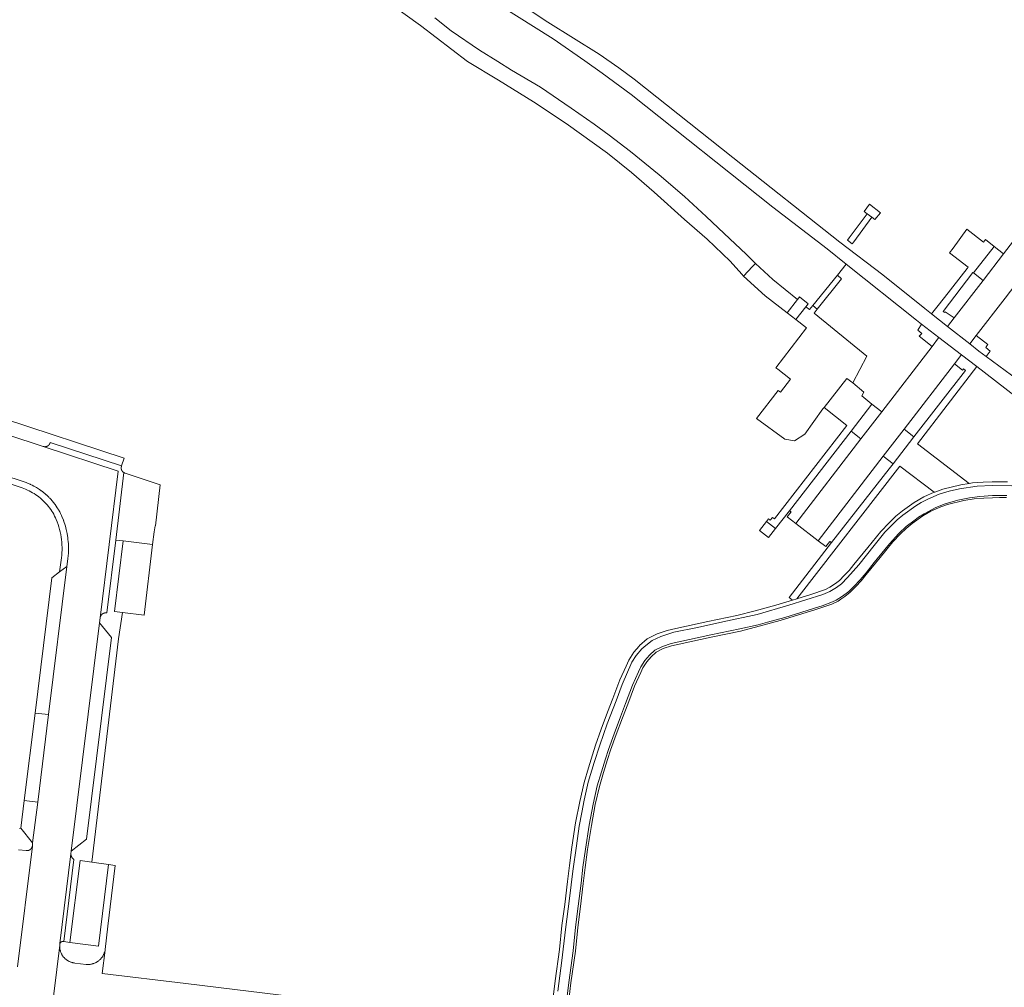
# Model space of a CAD drawing. Header units: metres. Extents: x 151213 to 156373, y 469495 to 475754.
# Tile 211 of 230: x 154971 to 155144, y 473709 to 473879. Entities that reach past the tile are written whole.
import ezdxf

# ---------------------------------------------------------------- set-up
doc = ezdxf.new("R2010")
doc.units = ezdxf.units.M
for name, color, linetype, lineweight in [('B-WE-OG-TERREIN_BEGROEID-GV', 252, 'Continuous', 18), ('B-WE-VH-GESLOTENVERHARDING_ASFALT-GV', 252, 'Continuous', 18), ('B-WE-VH-GESLOTENVERHARDING_BETON-GV', 252, 'Continuous', 18), ('B-WE-VH-HALFVERHARDING_GRASBETONSTEEN-GV', 252, 'Continuous', 18), ('B-WE-VH-OPENVERHARDING_BETONELEMENT-GV', 252, 'Continuous', 18), ('B-WE-VH-OPENVERHARDING_BETONSTRAATSTEEN-GV', 252, 'Continuous', 18)]:
    doc.layers.add(name, color=color, linetype=linetype, lineweight=lineweight)

msp = doc.modelspace()

# ---------------------------------------------------------------- linework, layer by layer
at = {"layer": 'B-WE-OG-TERREIN_BEGROEID-GV', "flags": 128}
msp.add_lwpolyline([(155043.746, 473879.728), (155046.636, 473877.447), (155051.631, 473874.013), (155054.799, 473872.02), (155057.224, 473870.547), (155062.318, 473867.524), (155067.734, 473863.858), (155071.754, 473861.045), (155074.423, 473859.085), (155078.122, 473856.249), (155083.161, 473852.13), (155087.635, 473848.32), (155091.456, 473844.776), (155094.601, 473841.819), (155098.466, 473838.164), (155100.103, 473836.527), (155103.191, 473833.699), (155107.489, 473830.196), (155107.528, 473830.248), (155107.844, 473830.695), (155109.361, 473829.428), (155108.978, 473828.936), (155109.609, 473828.473), (155110.195, 473829.151), (155114.519, 473834.503), (155116.059, 473836.431), (155112.686, 473839.124), (155103.191, 473846.464), (155078.263, 473866.219), (155076.27, 473867.722), (155073.168, 473869.999), (155070.12, 473872.186), (155064.571, 473876.05), (155035.758, 473894.141)], dxfattribs=at)
for points in [[(155117.201, 473815.545), (155119.168, 473813.95), (155118.793, 473813.257), (155120.587, 473811.799), (155122.309, 473810.488), (155131.179, 473821.977), (155128.913, 473823.744), (155129.329, 473824.252), (155128.628, 473824.836), (155129.294, 473825.889), (155128.387, 473826.587), (155116.059, 473836.431), (155114.519, 473834.503), (155115.256, 473833.825), (155110.96, 473828.493), (155110.434, 473827.827), (155119.667, 473820.271)], [(155133.109, 473828.091), (155133.266, 473827.969), (155133.38, 473827.926), (155133.473, 473828.039), (155135.031, 473826.963), (155140.115, 473833.557), (155138.433, 473834.881), (155138.298, 473834.971)], [(155126.228, 473807.403), (155127.966, 473806.047), (155137.037, 473817.728), (155136.682, 473818.003), (155136.511, 473817.794), (155135.066, 473818.894)], [(155107.212, 473790.854), (155118.655, 473805.736), (155116.949, 473807.079), (155106.086, 473793.086), (155106.368, 473792.862), (155105.7, 473792.023)], [(155113.476, 473787.492), (155123.586, 473800.472), (155124.293, 473801.337), (155122.57, 473802.671), (155111.154, 473787.805), (155112.493, 473786.766), (155113.203, 473787.684)]]:
    msp.add_lwpolyline(points, close=True, dxfattribs=at)
at = {"layer": 'B-WE-VH-GESLOTENVERHARDING_ASFALT-GV', "flags": 128}
msp.add_lwpolyline([(155035.823, 473882.247), (155041.206, 473878.382), (155049.473, 473872.02), (155054.922, 473868.775), (155061.079, 473864.965), (155066.816, 473861.156), (155074.125, 473855.928), (155078.323, 473852.539), (155082.299, 473849.073), (155087.659, 473844.3), (155091.646, 473840.811), (155095.666, 473836.946), (155097.693, 473834.643), (155098.032, 473834.333), (155099.61, 473836.03), (155100.103, 473836.527), (155098.466, 473838.164), (155094.601, 473841.819), (155091.456, 473844.776), (155087.635, 473848.32), (155083.161, 473852.13), (155078.122, 473856.249), (155074.423, 473859.085), (155071.754, 473861.045), (155067.734, 473863.858), (155062.318, 473867.524), (155057.224, 473870.547), (155054.799, 473872.02), (155051.631, 473874.013), (155046.636, 473877.447), (155043.746, 473879.728)], dxfattribs=at)
msp.add_lwpolyline([(155100.103, 473836.527), (155099.61, 473836.03), (155098.032, 473834.333), (155101.82, 473830.88), (155105.655, 473827.886), (155107.489, 473830.196), (155103.191, 473833.699)], close=True, dxfattribs=at)
at = {"layer": 'B-WE-VH-GESLOTENVERHARDING_BETON-GV', "flags": 128}
for points in [[(155035.758, 473894.141), (155064.571, 473876.05), (155070.12, 473872.186), (155073.168, 473869.999), (155076.27, 473867.722), (155078.263, 473866.219), (155103.191, 473846.464), (155112.686, 473839.124), (155116.059, 473836.431), (155128.387, 473826.587), (155129.294, 473825.889), (155132.357, 473823.531), (155136.306, 473820.49), (155139.008, 473818.41), (155145.759, 473813.213)], [(155151.774, 473811.99), (155140.662, 473820.178), (155139.383, 473821.121), (155137.778, 473822.39), (155133.865, 473825.483), (155131.058, 473827.701), (155129.87, 473828.64), (155122.522, 473834.566), (155114.946, 473840.308), (155096.119, 473855.158), (155078.771, 473868.952), (155076.101, 473870.931), (155072.623, 473873.332), (155063.594, 473878.961), (155060.328, 473881.113)], [(155145.195, 473797.447), (155141.701, 473797.541), (155139.104, 473797.424), (155135.981, 473796.937), (155134.142, 473796.527), (155132.415, 473796.007), (155130.416, 473795.093), (155129.247, 473794.501), (155128.295, 473793.925), (155125.997, 473792.291), (155125.017, 473791.466), (155122.857, 473789.284), (155120.991, 473786.992), (155118.3, 473783.581), (155116.284, 473781.322), (155115.221, 473780.258), (155114.379, 473779.572), (155113.172, 473778.863), (155111.954, 473778.376), (155105.952, 473776.482), (155100.436, 473774.865), (155094.356, 473773.569), (155089.904, 473772.562), (155085.784, 473771.731), (155083.503, 473770.989), (155081.964, 473770.258), (155080.845, 473769.372), (155080.114, 473768.818), (155079.14, 473767.633), (155078.386, 473766.459), (155076.703, 473762.528), (155075.596, 473759.637), (155074.067, 473755.617), (155072.749, 473751.863), (155071.742, 473748.817), (155070.723, 473745.384), (155070.003, 473742.183), (155069.615, 473740.057), (155069.139, 473737.632), (155068.63, 473734.165), (155068.032, 473729.735), (155067.422, 473724.918), (155066.703, 473719.491), (155066.06, 473714.02), (155065.385, 473708.616)], [(155066.186, 473700.997), (155067.288, 473710.167), (155068.056, 473715.695), (155068.481, 473719.887), (155068.96, 473723.582), (155069.456, 473727.602), (155069.791, 473730.42), (155070.215, 473733.591), (155070.866, 473737.801), (155071.561, 473741.495), (155072.311, 473744.72), (155073.034, 473747.196), (155073.729, 473749.445), (155074.271, 473751.107), (155075.265, 473753.89), (155076.358, 473756.835), (155077.28, 473759.201), (155078.499, 473762.408), (155079.574, 473764.784), (155079.972, 473765.67), (155080.676, 473766.763), (155081.48, 473767.702), (155082.42, 473768.578), (155083.748, 473769.22), (155085.265, 473769.735), (155086.638, 473770.042), (155092.239, 473771.27), (155097.361, 473772.327), (155100.558, 473773.042), (155102.208, 473773.496), (155105.254, 473774.31), (155108.095, 473775.213), (155110.509, 473775.95), (155111.81, 473776.376), (155113.638, 473777.051), (155114.291, 473777.384), (155115.404, 473778.059), (155116.506, 473778.901), (155117.403, 473779.77), (155118.494, 473780.928), (155119.546, 473782.179), (155120.969, 473783.962), (155122.857, 473786.249), (155123.699, 473787.29), (155125.316, 473789.095), (155126.617, 473790.291), (155128.162, 473791.479), (155128.749, 473791.936), (155129.751, 473792.548), (155131.811, 473793.644), (155133.461, 473794.314), (155135.671, 473794.951), (155137.753, 473795.366), (155139.547, 473795.571), (155141.762, 473795.743), (155143.018, 473795.779), (155144.273, 473795.779)]]:
    msp.add_lwpolyline(points, dxfattribs=at)
for points in [[(155119.759, 473845.266), (155120.553, 473844.656), (155121.082, 473844.253), (155122.074, 473845.472), (155121.873, 473845.627), (155121.793, 473845.688), (155120.471, 473846.705), (155120.391, 473846.766), (155120.161, 473846.943), (155119.203, 473845.692)], [(155107.215, 473826.668), (155108.978, 473828.936), (155109.361, 473829.428), (155107.844, 473830.695), (155107.528, 473830.248), (155107.489, 473830.196), (155105.655, 473827.886)], [(155103.642, 473789.952), (155102.03, 473791.185), (155100.828, 473789.601), (155102.407, 473788.384)]]:
    msp.add_lwpolyline(points, close=True, dxfattribs=at)
at = {"layer": 'B-WE-VH-HALFVERHARDING_GRASBETONSTEEN-GV', "flags": 128}
for points in [[(155131.058, 473827.701), (155133.865, 473825.483), (155135.031, 473826.963), (155133.473, 473828.039), (155133.38, 473827.926), (155133.266, 473827.969), (155133.109, 473828.091), (155138.298, 473834.971), (155138.433, 473834.881), (155142.048, 473839.53), (155140.552, 473840.783), (155140.182, 473840.313), (155137.287, 473842.59), (155134.85, 473839.238), (155134.233, 473838.389), (155137.515, 473835.92), (155137.308, 473835.655), (155133.322, 473830.543), (155131.967, 473828.843)], [(155131.179, 473821.977), (155132.298, 473823.455), (155132.357, 473823.531), (155129.294, 473825.889), (155128.628, 473824.836), (155129.329, 473824.252), (155128.913, 473823.744)], [(155140.662, 473820.178), (155141.345, 473821.14), (155140.582, 473821.75), (155140.803, 473822.075), (155140.952, 473822.295), (155138.931, 473823.857), (155137.779, 473822.391), (155137.778, 473822.39), (155139.383, 473821.121)], [(155106.611, 473777.372), (155107.369, 473777.608), (155125.489, 473800.912), (155131.54, 473796.316), (155131.615, 473796.349), (155133.041, 473796.884), (155136.203, 473797.655), (155137.697, 473797.891), (155128.586, 473804.863), (155139.008, 473818.41), (155136.306, 473820.49), (155136.215, 473820.373), (155135.066, 473818.894), (155136.511, 473817.794), (155136.682, 473818.003), (155137.037, 473817.728), (155127.966, 473806.047), (155124.293, 473801.337), (155123.586, 473800.472), (155113.476, 473787.492), (155106.034, 473777.805)], [(155102.03, 473791.185), (155103.642, 473789.952), (155106.086, 473793.086), (155116.949, 473807.079), (155120.587, 473811.799), (155118.793, 473813.257), (155119.168, 473813.95), (155117.201, 473815.545), (155116.19, 473816.336), (155112.18, 473811.236), (155116.188, 473808.076), (155103.428, 473791.658), (155103.082, 473791.918), (155102.719, 473791.433), (155102.392, 473791.68)]]:
    msp.add_lwpolyline(points, close=True, dxfattribs=at)
for points in [[(155144.385, 473798.179), (155142.983, 473798.179), (155141.699, 473798.142), (155140.135, 473798.105), (155138.232, 473797.976), (155137.697, 473797.891), (155136.203, 473797.655), (155133.041, 473796.884), (155131.615, 473796.349), (155131.54, 473796.316), (155129.707, 473795.509), (155127.979, 473794.545), (155125.979, 473793.053), (155124.757, 473792.102), (155123.589, 473790.974), (155122.151, 473789.458), (155119.867, 473786.638), (155117.377, 473783.62), (155116.584, 473782.6), (155115.724, 473781.707), (155114.891, 473780.843), (155114.166, 473780.274), (155113.209, 473779.624), (155112.441, 473779.24), (155109.843, 473778.379), (155107.369, 473777.608), (155106.611, 473777.372), (155103.676, 473776.458), (155100.071, 473775.49), (155096.824, 473774.667), (155091.74, 473773.618), (155086.119, 473772.385), (155084.616, 473772.049), (155082.837, 473771.445), (155081.049, 473770.581), (155079.745, 473769.365), (155079.646, 473769.25), (155078.747, 473768.2), (155077.856, 473766.818), (155077.386, 473765.77), (155076.282, 473763.33), (155075.04, 473760.063), (155074.115, 473757.688), (155073.01, 473754.711), (155072, 473751.883), (155071.442, 473750.172), (155070.735, 473747.887), (155069.989, 473745.329), (155069.212, 473741.989), (155068.5, 473738.206), (155067.84, 473733.933), (155067.409, 473730.721), (155067.074, 473727.89), (155066.579, 473723.883), (155066.096, 473720.162), (155065.673, 473715.981), (155064.908, 473710.475), (155063.804, 473701.291)], [(155065.385, 473708.616), (155066.06, 473714.02), (155066.703, 473719.491), (155067.422, 473724.918), (155068.032, 473729.735), (155068.63, 473734.165), (155069.139, 473737.632), (155069.615, 473740.057), (155070.003, 473742.183), (155070.723, 473745.384), (155071.742, 473748.817), (155072.749, 473751.863), (155074.067, 473755.617), (155075.596, 473759.637), (155076.703, 473762.528), (155078.386, 473766.459), (155079.14, 473767.633), (155080.114, 473768.818), (155080.845, 473769.372), (155081.964, 473770.258), (155083.503, 473770.989), (155085.784, 473771.731), (155089.904, 473772.562), (155094.356, 473773.569), (155100.436, 473774.865), (155105.952, 473776.482), (155111.954, 473778.376), (155113.172, 473778.863), (155114.379, 473779.572), (155115.221, 473780.258), (155116.284, 473781.322), (155118.3, 473783.581), (155120.991, 473786.992), (155122.857, 473789.284), (155125.017, 473791.466), (155125.997, 473792.291), (155128.295, 473793.925), (155129.247, 473794.501), (155130.416, 473795.093), (155132.415, 473796.007), (155134.142, 473796.527), (155135.981, 473796.937), (155139.104, 473797.424), (155141.701, 473797.541), (155145.195, 473797.447)], [(155144.273, 473795.779), (155143.018, 473795.779), (155141.762, 473795.743), (155139.547, 473795.571), (155137.753, 473795.366), (155135.671, 473794.951), (155133.461, 473794.314), (155131.811, 473793.644), (155129.751, 473792.548), (155128.749, 473791.936), (155128.162, 473791.479), (155126.617, 473790.291), (155125.316, 473789.095), (155123.699, 473787.29), (155122.857, 473786.249), (155120.969, 473783.962), (155119.546, 473782.179), (155118.494, 473780.928), (155117.403, 473779.77), (155116.506, 473778.901), (155115.404, 473778.059), (155114.291, 473777.384), (155113.638, 473777.051), (155111.81, 473776.376), (155110.509, 473775.95), (155108.095, 473775.213), (155105.254, 473774.31), (155102.208, 473773.496), (155100.558, 473773.042), (155097.361, 473772.327), (155092.239, 473771.27), (155086.638, 473770.042), (155085.265, 473769.735), (155083.748, 473769.22), (155082.42, 473768.578), (155081.48, 473767.702), (155080.676, 473766.763), (155079.972, 473765.67), (155079.574, 473764.784), (155078.499, 473762.408), (155077.28, 473759.201), (155076.358, 473756.835), (155075.265, 473753.89), (155074.271, 473751.107), (155073.729, 473749.445), (155073.034, 473747.196), (155072.311, 473744.72), (155071.561, 473741.495), (155070.866, 473737.801), (155070.215, 473733.591), (155069.791, 473730.42), (155069.456, 473727.602), (155068.96, 473723.582), (155068.481, 473719.887), (155068.056, 473715.695), (155067.288, 473710.167), (155066.186, 473700.997)], [(155066.583, 473700.948), (155067.685, 473710.115), (155068.453, 473715.647), (155068.878, 473719.841), (155069.356, 473723.531), (155069.853, 473727.553), (155070.188, 473730.37), (155070.611, 473733.534), (155071.26, 473737.733), (155071.953, 473741.413), (155072.698, 473744.619), (155073.417, 473747.081), (155074.111, 473749.324), (155074.65, 473750.978), (155075.641, 473753.753), (155076.732, 473756.692), (155077.653, 473759.058), (155078.869, 473762.255), (155079.939, 473764.62), (155080.324, 473765.478), (155080.998, 473766.523), (155081.77, 473767.425), (155082.648, 473768.245), (155083.9, 473768.849), (155085.374, 473769.349), (155086.725, 473769.651), (155092.323, 473770.879), (155097.451, 473771.937), (155100.778, 473772.78), (155104.456, 473773.768), (155110.7, 473775.714), (155113.513, 473776.645), (155114.629, 473777.203), (155115.143, 473777.552), (155115.819, 473778.012), (155116.773, 473778.76), (155117.74, 473779.765), (155118.704, 473780.765), (155119.562, 473781.87), (155122.035, 473784.866), (155124.258, 473787.61), (155125.578, 473789.002), (155126.595, 473789.984), (155127.677, 473790.826), (155129.504, 473792.19), (155130.955, 473792.999), (155132.672, 473793.755), (155133.867, 473794.203), (155136.755, 473794.908), (155138.546, 473795.191), (155140.263, 473795.307), (155141.773, 473795.343), (155143.023, 473795.379), (155144.255, 473795.379)]]:
    msp.add_lwpolyline(points, dxfattribs=at)
at = {"layer": 'B-WE-VH-OPENVERHARDING_BETONELEMENT-GV', "flags": 128}
for points in [[(155117.399, 473840.362), (155120.553, 473844.656), (155119.759, 473845.266), (155116.579, 473841.023), (155116.306, 473840.659), (155117.118, 473839.979)], [(155133.865, 473825.483), (155137.778, 473822.39), (155137.779, 473822.391), (155138.931, 473823.857), (155143.988, 473830.449), (155147.604, 473835.125), (155149.401, 473837.458), (155145.449, 473840.508), (155143.712, 473838.253), (155140.115, 473833.557), (155135.031, 473826.963)], [(155138.433, 473834.881), (155140.115, 473833.557), (155143.712, 473838.253), (155142.048, 473839.53)], [(155110.195, 473829.151), (155110.96, 473828.493), (155115.256, 473833.825), (155114.519, 473834.503)], [(155111.154, 473787.805), (155122.57, 473802.671), (155126.228, 473807.403), (155135.066, 473818.894), (155136.215, 473820.373), (155136.306, 473820.49), (155132.357, 473823.531), (155132.298, 473823.455), (155131.179, 473821.977), (155122.309, 473810.488), (155118.655, 473805.736), (155107.212, 473790.854)], [(155116.949, 473807.079), (155118.655, 473805.736), (155122.309, 473810.488), (155120.587, 473811.799)], [(155122.57, 473802.671), (155124.293, 473801.337), (155127.966, 473806.047), (155126.228, 473807.403)]]:
    msp.add_lwpolyline(points, close=True, dxfattribs=at)
at = {"layer": 'B-WE-VH-OPENVERHARDING_BETONSTRAATSTEEN-GV', "flags": 128}
for points in [[(155100.311, 473809.306), (155105.247, 473805.656), (155106.982, 473805.381), (155108.795, 473806.542), (155111.955, 473810.991), (155112.18, 473811.236), (155116.19, 473816.336), (155117.201, 473815.545), (155119.667, 473820.271), (155110.434, 473827.827), (155110.96, 473828.493), (155110.195, 473829.151), (155109.609, 473828.473), (155108.978, 473828.936), (155107.215, 473826.668), (155109.07, 473825.22), (155103.67, 473818.179), (155104.04, 473817.94), (155106.29, 473816.2), (155104.49, 473813.91), (155104.11, 473814.21)], [(154985.769, 473775.122), (154985.804, 473775.126), (154985.838, 473775.129), (154985.873, 473775.131), (154985.908, 473775.132), (154985.944, 473775.132), (154985.979, 473775.13), (154986.014, 473775.127), (154986.046, 473775.123), (154986.048, 473775.123), (154986.083, 473775.118), (154987.672, 473787.915), (154989.096, 473799.779), (154989.068, 473799.796), (154989.04, 473799.813), (154989.013, 473799.832), (154988.987, 473799.852), (154988.962, 473799.872), (154988.937, 473799.894), (154988.912, 473799.916), (154988.889, 473799.939), (154988.867, 473799.963), (154988.845, 473799.988), (154988.824, 473800.013), (154988.804, 473800.039), (154988.785, 473800.066), (154988.767, 473800.094), (154988.75, 473800.122), (154988.734, 473800.15), (154988.719, 473800.18), (154988.705, 473800.209), (154988.692, 473800.24), (154988.68, 473800.27), (154988.67, 473800.301), (154988.66, 473800.333), (154988.651, 473800.364), (154988.644, 473800.396), (154988.637, 473800.429), (154988.632, 473800.461), (154988.628, 473800.494), (154988.625, 473800.526), (154988.623, 473800.559), (154988.623, 473800.592), (154988.623, 473800.625), (154988.625, 473800.658), (154988.627, 473800.69), (154988.631, 473800.723), (154988.636, 473800.755), (154988.643, 473800.788), (154988.65, 473800.82), (154988.658, 473800.851), (154988.668, 473800.883), (154988.679, 473800.914), (154988.69, 473800.945), (154988.703, 473800.975), (154976.147, 473805.071), (154976.138, 473805.039), (154976.129, 473805.007), (154976.118, 473804.975), (154976.114, 473804.964), (154976.106, 473804.944), (154976.093, 473804.913), (154976.079, 473804.882), (154976.072, 473804.867), (154976.064, 473804.852), (154976.055, 473804.836), (154976.048, 473804.823), (154976.031, 473804.794), (154976.013, 473804.766), (154975.994, 473804.738), (154975.974, 473804.712), (154975.953, 473804.685), (154975.931, 473804.66), (154975.909, 473804.635), (154975.885, 473804.611), (154975.861, 473804.588), (154975.836, 473804.566), (154975.81, 473804.545), (154975.804, 473804.54), (154975.784, 473804.525), (154975.764, 473804.511), (154975.756, 473804.505), (154975.728, 473804.487), (154975.725, 473804.485), (154975.7, 473804.469), (154975.671, 473804.452), (154975.641, 473804.437), (154975.611, 473804.422), (154975.594, 473804.415), (154975.58, 473804.409), (154975.549, 473804.397), (154975.529, 473804.389), (154975.518, 473804.385), (154975.486, 473804.375), (154975.454, 473804.366), (154975.421, 473804.358), (154975.388, 473804.351), (154975.355, 473804.345), (154975.322, 473804.341), (154975.289, 473804.337), (154975.255, 473804.335), (154975.222, 473804.334), (154975.189, 473804.334), (154975.187, 473804.334), (154975.155, 473804.335), (154975.125, 473804.337), (154975.122, 473804.338), (154975.088, 473804.341), (154975.055, 473804.346), (154975.047, 473804.347), (154975.022, 473804.352), (154974.999, 473804.356), (154974.99, 473804.358), (154974.957, 473804.367), (154974.945, 473804.37), (154974.925, 473804.376), (154974.893, 473804.386), (154988.085, 473800.046), (154984.911, 473774.267), (154984.917, 473774.302), (154984.924, 473774.336), (154984.932, 473774.37), (154984.941, 473774.404), (154984.952, 473774.437), (154984.956, 473774.451), (154984.963, 473774.47), (154984.976, 473774.503), (154984.99, 473774.535), (154985.005, 473774.567), (154985.021, 473774.598), (154985.038, 473774.629), (154985.056, 473774.659), (154985.076, 473774.688), (154985.096, 473774.717), (154985.117, 473774.745), (154985.139, 473774.772), (154985.162, 473774.798), (154985.186, 473774.824), (154985.211, 473774.848), (154985.237, 473774.872), (154985.263, 473774.895), (154985.29, 473774.917), (154985.318, 473774.938), (154985.347, 473774.959), (154985.377, 473774.978), (154985.407, 473774.996), (154985.437, 473775.013), (154985.468, 473775.029), (154985.5, 473775.044), (154985.532, 473775.057), (154985.565, 473775.07), (154985.598, 473775.081), (154985.632, 473775.092), (154985.666, 473775.101), (154985.7, 473775.109), (154985.734, 473775.116)], [(154989.096, 473799.779), (154987.672, 473787.915), (154988.979, 473787.762), (154994.148, 473787.164), (154994.415, 473789.392), (154994.581, 473790.402), (154994.642, 473790.402), (154995.489, 473797.662), (154989.348, 473799.68), (154989.319, 473799.687), (154989.29, 473799.696), (154989.261, 473799.705), (154989.233, 473799.715), (154989.205, 473799.726), (154989.177, 473799.738), (154989.15, 473799.751), (154989.123, 473799.764)], [(154985.804, 473775.126), (154985.769, 473775.122), (154985.734, 473775.116), (154985.7, 473775.109), (154985.666, 473775.101), (154985.632, 473775.092), (154985.598, 473775.081), (154985.565, 473775.07), (154985.532, 473775.057), (154985.5, 473775.044), (154985.468, 473775.029), (154985.437, 473775.013), (154985.407, 473774.996), (154985.377, 473774.978), (154985.347, 473774.959), (154985.318, 473774.938), (154985.29, 473774.917), (154985.263, 473774.895), (154985.237, 473774.872), (154985.211, 473774.848), (154985.186, 473774.824), (154985.162, 473774.798), (154985.139, 473774.772), (154985.117, 473774.745), (154985.096, 473774.717), (154985.076, 473774.688), (154985.056, 473774.659), (154985.038, 473774.629), (154985.021, 473774.598), (154985.005, 473774.567), (154984.99, 473774.535), (154984.976, 473774.503), (154984.963, 473774.47), (154984.956, 473774.451), (154984.952, 473774.437), (154984.941, 473774.404), (154984.932, 473774.37), (154984.924, 473774.336), (154984.917, 473774.302), (154984.911, 473774.267), (154984.813, 473773.36), (154986.903, 473770.785), (154982.549, 473735.337), (154979.856, 473733.214), (154979.797, 473732.769), (154979.795, 473732.734), (154979.794, 473732.699), (154979.794, 473732.663), (154979.796, 473732.628), (154979.798, 473732.593), (154979.802, 473732.558), (154979.808, 473732.523), (154979.814, 473732.488), (154979.821, 473732.454), (154979.83, 473732.42), (154979.84, 473732.386), (154979.851, 473732.352), (154979.863, 473732.319), (154979.876, 473732.287), (154979.891, 473732.255), (154979.906, 473732.223), (154979.923, 473732.192), (154979.941, 473732.161), (154979.959, 473732.131), (154979.979, 473732.102), (154980, 473732.074), (154980.022, 473732.046), (154980.044, 473732.019), (154980.068, 473731.993), (154980.092, 473731.967), (154980.117, 473731.943), (154980.144, 473731.919), (154980.171, 473731.896), (154980.198, 473731.874), (154980.227, 473731.854), (154980.256, 473731.834), (154980.286, 473731.815), (154980.316, 473731.797), (154978.515, 473717.334), (154979.603, 473717.185), (154981.406, 473731.593), (154983.436, 473731.296), (154988.143, 473770.554), (154988.852, 473775.211), (154987.431, 473775.364), (154988.979, 473787.762), (154987.672, 473787.915), (154986.083, 473775.118), (154986.048, 473775.123), (154986.046, 473775.123), (154986.014, 473775.127), (154985.979, 473775.13), (154985.944, 473775.132), (154985.908, 473775.132), (154985.873, 473775.131), (154985.838, 473775.129)], [(154988.979, 473787.762), (154987.431, 473775.364), (154988.852, 473775.211), (154992.657, 473774.727), (154994.148, 473787.164)], [(154975.861, 473757.235), (154979.066, 473783.288), (154977.803, 473782.336), (154976.426, 473781.286), (154973.482, 473757.491)], [(154986.903, 473770.785), (154984.813, 473773.36), (154979.856, 473733.214), (154982.549, 473735.337)], [(154971.566, 473742.12), (154973.965, 473741.853), (154975.861, 473757.235), (154973.482, 473757.491)], [(154973.061, 473734.69), (154973.965, 473741.853), (154971.566, 473742.12), (154970.972, 473737.282)], [(154980.227, 473731.854), (154980.198, 473731.874), (154980.171, 473731.896), (154980.144, 473731.919), (154980.117, 473731.943), (154980.092, 473731.967), (154980.068, 473731.993), (154980.044, 473732.019), (154980.022, 473732.046), (154980, 473732.074), (154979.979, 473732.102), (154979.959, 473732.131), (154979.941, 473732.161), (154979.923, 473732.192), (154979.906, 473732.223), (154979.891, 473732.255), (154979.876, 473732.287), (154979.863, 473732.319), (154979.851, 473732.352), (154979.84, 473732.386), (154979.83, 473732.42), (154979.821, 473732.454), (154979.814, 473732.488), (154979.808, 473732.523), (154979.802, 473732.558), (154979.798, 473732.593), (154979.796, 473732.628), (154979.794, 473732.663), (154979.794, 473732.699), (154979.795, 473732.734), (154979.797, 473732.769), (154977.859, 473716.984), (154977.863, 473717), (154977.869, 473717.017), (154977.874, 473717.033), (154977.88, 473717.048), (154977.887, 473717.064), (154977.895, 473717.079), (154977.902, 473717.094), (154977.911, 473717.109), (154977.92, 473717.123), (154977.929, 473717.137), (154977.939, 473717.151), (154977.949, 473717.164), (154977.96, 473717.177), (154977.971, 473717.19), (154977.983, 473717.202), (154977.995, 473717.214), (154978.007, 473717.226), (154978.02, 473717.237), (154978.033, 473717.247), (154978.047, 473717.257), (154978.061, 473717.267), (154978.075, 473717.276), (154978.09, 473717.284), (154978.105, 473717.292), (154978.12, 473717.3), (154978.135, 473717.307), (154978.151, 473717.313), (154978.167, 473717.319), (154978.183, 473717.325), (154978.199, 473717.33), (154978.215, 473717.334), (154978.232, 473717.337), (154978.248, 473717.341), (154978.265, 473717.343), (154978.282, 473717.345), (154978.299, 473717.346), (154978.316, 473717.347), (154978.333, 473717.347), (154978.35, 473717.347), (154978.366, 473717.346), (154978.383, 473717.344), (154978.4, 473717.342), (154978.515, 473717.334), (154980.316, 473731.797), (154980.286, 473731.815), (154980.256, 473731.834)], [(154981.406, 473731.593), (154979.603, 473717.185), (154984.627, 473716.537), (154986.416, 473730.89), (154983.436, 473731.296)], [(154979.603, 473717.185), (154978.515, 473717.334), (154978.4, 473717.342), (154978.383, 473717.344), (154978.366, 473717.346), (154978.35, 473717.347), (154978.333, 473717.347), (154978.316, 473717.347), (154978.299, 473717.346), (154978.282, 473717.345), (154978.265, 473717.343), (154978.248, 473717.341), (154978.232, 473717.337), (154978.215, 473717.334), (154978.199, 473717.33), (154978.183, 473717.325), (154978.167, 473717.319), (154978.151, 473717.313), (154978.135, 473717.307), (154978.12, 473717.3), (154978.105, 473717.292), (154978.09, 473717.284), (154978.075, 473717.276), (154978.061, 473717.267), (154978.047, 473717.257), (154978.033, 473717.247), (154978.02, 473717.237), (154978.007, 473717.226), (154977.995, 473717.214), (154977.983, 473717.202), (154977.971, 473717.19), (154977.96, 473717.177), (154977.949, 473717.164), (154977.939, 473717.151), (154977.929, 473717.137), (154977.92, 473717.123), (154977.911, 473717.109), (154977.902, 473717.094), (154977.895, 473717.079), (154977.887, 473717.064), (154977.88, 473717.048), (154977.874, 473717.033), (154977.869, 473717.017), (154977.863, 473717), (154977.859, 473716.984), (154977.839, 473716.821), (154977.825, 473716.705), (154977.82, 473716.602), (154977.818, 473716.5), (154977.82, 473716.398), (154977.826, 473716.295), (154977.835, 473716.193), (154977.848, 473716.092), (154977.864, 473715.991), (154977.884, 473715.89), (154977.907, 473715.79), (154977.934, 473715.691), (154977.964, 473715.593), (154977.998, 473715.497), (154978.035, 473715.401), (154978.075, 473715.307), (154978.118, 473715.214), (154978.165, 473715.123), (154978.214, 473715.033), (154978.267, 473714.945), (154978.323, 473714.859), (154978.381, 473714.775), (154978.443, 473714.694), (154978.507, 473714.614), (154978.574, 473714.536), (154978.644, 473714.461), (154978.716, 473714.389), (154978.791, 473714.319), (154978.868, 473714.251), (154978.948, 473714.187), (154979.029, 473714.125), (154979.113, 473714.066), (154979.199, 473714.01), (154979.286, 473713.957), (154979.376, 473713.907), (154979.467, 473713.86), (154979.559, 473713.816), (154979.654, 473713.775), (154979.749, 473713.738), (154979.846, 473713.704), (154979.943, 473713.674), (154980.042, 473713.647), (154980.142, 473713.623), (154980.242, 473713.603), (154980.343, 473713.586), (154980.445, 473713.573), (154982.446, 473713.328), (154982.553, 473713.319), (154982.66, 473713.314), (154982.768, 473713.313), (154982.875, 473713.315), (154982.982, 473713.322), (154983.089, 473713.332), (154983.196, 473713.345), (154983.301, 473713.362), (154983.407, 473713.383), (154983.511, 473713.408), (154983.615, 473713.436), (154983.717, 473713.468), (154983.819, 473713.503), (154983.919, 473713.542), (154984.018, 473713.584), (154984.115, 473713.63), (154984.21, 473713.679), (154984.304, 473713.731), (154984.396, 473713.787), (154984.486, 473713.845), (154984.574, 473713.907), (154984.659, 473713.972), (154984.743, 473714.039), (154984.824, 473714.11), (154984.902, 473714.183), (154984.978, 473714.259), (154985.051, 473714.338), (154985.122, 473714.419), (154985.189, 473714.502), (154985.254, 473714.588), (154985.315, 473714.676), (154985.374, 473714.766), (154985.429, 473714.858), (154985.482, 473714.952), (154985.53, 473715.047), (154985.576, 473715.145), (154985.618, 473715.243), (154985.657, 473715.343), (154985.692, 473715.445), (154985.724, 473715.548), (154985.752, 473715.651), (154985.776, 473715.756), (154985.797, 473715.861), (154985.814, 473715.967), (154986.246, 473720.032), (154987.554, 473730.745), (154986.416, 473730.89), (154984.627, 473716.537)]]:
    msp.add_lwpolyline(points, close=True, dxfattribs=at)
for points in [[(154968.72, 473806.403), (154974.893, 473804.386), (154974.925, 473804.376), (154974.945, 473804.37), (154974.957, 473804.367), (154974.99, 473804.358), (154974.999, 473804.356), (154975.022, 473804.352), (154975.047, 473804.347), (154975.055, 473804.346), (154975.088, 473804.341), (154975.122, 473804.338), (154975.125, 473804.337), (154975.155, 473804.335), (154975.187, 473804.334), (154975.189, 473804.334), (154975.222, 473804.334), (154975.255, 473804.335), (154975.289, 473804.337), (154975.322, 473804.341), (154975.355, 473804.345), (154975.388, 473804.351), (154975.421, 473804.358), (154975.454, 473804.366), (154975.486, 473804.375), (154975.518, 473804.385), (154975.529, 473804.389), (154975.549, 473804.397), (154975.58, 473804.409), (154975.594, 473804.415), (154975.611, 473804.422), (154975.641, 473804.437), (154975.671, 473804.452), (154975.7, 473804.469), (154975.725, 473804.485), (154975.728, 473804.487), (154975.756, 473804.505), (154975.764, 473804.511), (154975.784, 473804.525), (154975.804, 473804.54), (154975.81, 473804.545), (154975.836, 473804.566), (154975.861, 473804.588), (154975.885, 473804.611), (154975.909, 473804.635), (154975.931, 473804.66), (154975.953, 473804.685), (154975.974, 473804.712), (154975.994, 473804.738), (154976.013, 473804.766), (154976.031, 473804.794), (154976.048, 473804.823), (154976.055, 473804.836), (154976.064, 473804.852), (154976.072, 473804.867), (154976.079, 473804.882), (154976.093, 473804.913), (154976.106, 473804.944), (154976.114, 473804.964), (154976.118, 473804.975), (154976.129, 473805.007), (154976.138, 473805.039), (154976.147, 473805.071), (154988.703, 473800.975), (154989.139, 473802.308), (154947.004, 473816.144)], [(154967.252, 473630.19), (154970.916, 473660.219), (154970.962, 473660.593), (154970.964, 473660.609), (154972.38, 473672.21), (154972.498, 473673.181), (154972.603, 473674.048), (154975.615, 473698.876), (154975.696, 473699.388), (154976.12, 473702.856), (154976.194, 473703.425), (154977.825, 473716.705), (154977.839, 473716.821), (154977.859, 473716.984), (154979.797, 473732.769), (154979.856, 473733.214), (154984.813, 473773.36), (154984.911, 473774.267), (154988.085, 473800.046), (154974.893, 473804.386), (154968.72, 473806.403)], [(154961.718, 473800.206), (154971.191, 473797.08), (154971.509, 473796.969), (154971.824, 473796.847), (154972.134, 473796.715), (154972.439, 473796.572), (154972.74, 473796.418), (154973.035, 473796.255), (154973.324, 473796.082), (154973.607, 473795.898), (154973.884, 473795.706), (154974.154, 473795.504), (154974.417, 473795.293), (154974.673, 473795.073), (154974.921, 473794.844), (154975.161, 473794.607), (154975.393, 473794.362), (154975.616, 473794.11), (154975.831, 473793.85), (154976.037, 473793.582), (154976.233, 473793.308), (154976.42, 473793.028), (154976.597, 473792.741), (154976.765, 473792.448), (154976.922, 473792.15), (154977.069, 473791.846), (154977.206, 473791.538), (154977.376, 473791.112), (154977.53, 473790.681), (154977.67, 473790.244), (154977.794, 473789.803), (154977.903, 473789.358), (154977.996, 473788.91), (154978.074, 473788.458), (154978.136, 473788.004), (154978.182, 473787.548), (154978.212, 473787.091), (154978.226, 473786.633), (154978.224, 473786.174), (154978.206, 473785.717), (154978.173, 473785.26), (154978.123, 473784.804), (154977.803, 473782.336), (154979.066, 473783.288), (154979.192, 473784.179), (154979.259, 473784.667), (154979.31, 473785.158), (154979.344, 473785.65), (154979.355, 473785.954), (154979.361, 473786.142), (154979.362, 473786.635), (154979.356, 473786.796), (154979.355, 473786.828), (154979.345, 473787.128), (154979.331, 473787.346), (154979.312, 473787.62), (154979.262, 473788.111), (154979.222, 473788.409), (154979.218, 473788.436), (154979.196, 473788.599), (154979.185, 473788.661), (154979.113, 473789.085), (154979.013, 473789.568), (154978.96, 473789.785), (154978.897, 473790.047), (154978.803, 473790.383), (154978.765, 473790.522), (154978.707, 473790.704), (154978.616, 473790.992), (154978.519, 473791.267), (154978.509, 473791.297), (154978.452, 473791.457), (154978.272, 473791.916), (154978.12, 473792.262), (154978.015, 473792.48), (154977.956, 473792.603), (154977.809, 473792.883), (154977.78, 473792.938), (154977.749, 473792.994), (154977.594, 473793.267), (154977.542, 473793.351), (154977.396, 473793.59), (154977.214, 473793.864), (154977.187, 473793.905), (154977.009, 473794.157), (154976.968, 473794.214), (154976.956, 473794.229), (154976.738, 473794.514), (154976.498, 473794.807), (154976.477, 473794.832), (154976.466, 473794.844), (154976.249, 473795.091), (154976.061, 473795.292), (154975.99, 473795.367), (154975.908, 473795.449), (154975.722, 473795.634), (154975.483, 473795.855), (154975.444, 473795.891), (154975.393, 473795.936), (154975.158, 473796.139), (154975.033, 473796.241), (154974.864, 473796.377), (154974.604, 473796.573), (154974.562, 473796.605), (154974.489, 473796.656), (154974.253, 473796.822), (154974.097, 473796.924), (154973.936, 473797.029), (154973.733, 473797.152), (154973.612, 473797.225), (154973.282, 473797.409), (154972.946, 473797.583), (154972.707, 473797.696), (154972.604, 473797.744), (154972.257, 473797.895), (154971.905, 473798.033), (154971.548, 473798.159), (154964.015, 473800.645)], [(154964.015, 473800.645), (154971.548, 473798.159), (154971.905, 473798.033), (154972.257, 473797.895), (154972.604, 473797.744), (154972.707, 473797.696), (154972.946, 473797.583), (154973.282, 473797.409), (154973.612, 473797.225), (154973.733, 473797.152), (154973.936, 473797.029), (154974.097, 473796.924), (154974.253, 473796.822), (154974.489, 473796.656), (154974.562, 473796.605), (154974.604, 473796.573), (154974.864, 473796.377), (154975.033, 473796.241), (154975.158, 473796.139), (154975.393, 473795.936), (154975.444, 473795.891), (154975.483, 473795.855), (154975.722, 473795.634), (154975.908, 473795.449), (154975.99, 473795.367), (154976.061, 473795.292), (154976.249, 473795.091), (154976.466, 473794.844), (154976.477, 473794.832), (154976.498, 473794.807), (154976.738, 473794.514), (154976.956, 473794.229), (154976.968, 473794.214), (154977.009, 473794.157), (154977.187, 473793.905), (154977.214, 473793.864), (154977.396, 473793.59), (154977.542, 473793.351), (154977.594, 473793.267), (154977.749, 473792.994), (154977.78, 473792.938), (154977.809, 473792.883), (154977.956, 473792.603), (154978.015, 473792.48), (154978.12, 473792.262), (154978.272, 473791.916), (154978.452, 473791.457), (154978.509, 473791.297), (154978.519, 473791.267), (154978.616, 473790.992), (154978.707, 473790.704), (154978.765, 473790.522), (154978.803, 473790.383), (154978.897, 473790.047), (154978.96, 473789.785), (154979.013, 473789.568), (154979.113, 473789.085), (154979.185, 473788.661), (154979.196, 473788.599), (154979.218, 473788.436), (154979.222, 473788.409), (154979.262, 473788.111), (154979.312, 473787.62), (154979.331, 473787.346), (154979.345, 473787.128), (154979.355, 473786.828), (154979.356, 473786.796), (154979.362, 473786.635), (154979.361, 473786.142), (154979.355, 473785.954), (154979.344, 473785.65), (154979.31, 473785.158), (154979.259, 473784.667), (154979.192, 473784.179), (154979.066, 473783.288), (154975.861, 473757.235), (154973.965, 473741.853), (154973.061, 473734.69), (154973.018, 473734.219), (154973.009, 473734.146), (154970.401, 473712.904)], [(154970.593, 473733.457), (154971.907, 473733.342), (154971.94, 473733.338), (154971.974, 473733.334), (154972.007, 473733.332), (154972.041, 473733.331), (154972.075, 473733.331), (154972.108, 473733.333), (154972.142, 473733.335), (154972.175, 473733.339), (154972.208, 473733.344), (154972.242, 473733.35), (154972.274, 473733.357), (154972.307, 473733.365), (154972.339, 473733.375), (154972.371, 473733.385), (154972.403, 473733.397), (154972.434, 473733.41), (154972.465, 473733.423), (154972.495, 473733.438), (154972.524, 473733.454), (154972.553, 473733.471), (154972.582, 473733.489), (154972.61, 473733.508), (154972.637, 473733.528), (154972.663, 473733.548), (154972.689, 473733.57), (154972.714, 473733.593), (154972.738, 473733.616), (154972.762, 473733.64), (154972.784, 473733.665), (154972.806, 473733.691), (154972.826, 473733.717), (154972.846, 473733.745), (154972.865, 473733.773), (154972.883, 473733.801), (154972.9, 473733.83), (154972.915, 473733.86), (154972.93, 473733.89), (154972.944, 473733.921), (154972.957, 473733.952), (154972.968, 473733.984), (154972.979, 473734.016), (154972.988, 473734.048), (154972.996, 473734.08), (154973.003, 473734.113), (154973.009, 473734.146), (154973.018, 473734.219), (154973.061, 473734.69), (154970.972, 473737.282), (154970.756, 473737.233)], [(154970.401, 473712.904), (154973.009, 473734.146), (154973.003, 473734.113), (154972.996, 473734.08), (154972.988, 473734.048), (154972.979, 473734.016), (154972.968, 473733.984), (154972.957, 473733.952), (154972.944, 473733.921), (154972.93, 473733.89), (154972.915, 473733.86), (154972.9, 473733.83), (154972.883, 473733.801), (154972.865, 473733.773), (154972.846, 473733.745), (154972.826, 473733.717), (154972.806, 473733.691), (154972.784, 473733.665), (154972.762, 473733.64), (154972.738, 473733.616), (154972.714, 473733.593), (154972.689, 473733.57), (154972.663, 473733.548), (154972.637, 473733.528), (154972.61, 473733.508), (154972.582, 473733.489), (154972.553, 473733.471), (154972.524, 473733.454), (154972.495, 473733.438), (154972.465, 473733.423), (154972.434, 473733.41), (154972.403, 473733.397), (154972.371, 473733.385), (154972.339, 473733.375), (154972.307, 473733.365), (154972.274, 473733.357), (154972.242, 473733.35), (154972.208, 473733.344), (154972.175, 473733.339), (154972.142, 473733.335), (154972.108, 473733.333), (154972.075, 473733.331), (154972.041, 473733.331), (154972.007, 473733.332), (154971.974, 473733.334), (154971.94, 473733.338), (154971.907, 473733.342), (154970.593, 473733.457)], [(155033.048, 473705.929), (155000, 473709.966), (154985.305, 473711.761), (154985.797, 473715.861), (154985.776, 473715.756), (154985.752, 473715.651), (154985.724, 473715.548), (154985.692, 473715.445), (154985.657, 473715.343), (154985.618, 473715.243), (154985.576, 473715.145), (154985.53, 473715.047), (154985.482, 473714.952), (154985.429, 473714.858), (154985.374, 473714.766), (154985.315, 473714.676), (154985.254, 473714.588), (154985.189, 473714.502), (154985.122, 473714.419), (154985.051, 473714.338), (154984.978, 473714.259), (154984.902, 473714.183), (154984.824, 473714.11), (154984.743, 473714.039), (154984.659, 473713.972), (154984.574, 473713.907), (154984.486, 473713.845), (154984.396, 473713.787), (154984.304, 473713.731), (154984.21, 473713.679), (154984.115, 473713.63), (154984.018, 473713.584), (154983.919, 473713.542), (154983.819, 473713.503), (154983.717, 473713.468), (154983.615, 473713.436), (154983.511, 473713.408), (154983.407, 473713.383), (154983.301, 473713.362), (154983.196, 473713.345), (154983.089, 473713.332), (154982.982, 473713.322), (154982.875, 473713.315), (154982.768, 473713.313), (154982.66, 473713.314), (154982.553, 473713.319), (154982.446, 473713.328), (154980.445, 473713.573), (154980.343, 473713.586), (154980.242, 473713.603), (154980.142, 473713.623), (154980.042, 473713.647), (154979.943, 473713.674), (154979.846, 473713.704), (154979.749, 473713.738), (154979.654, 473713.775), (154979.559, 473713.816), (154979.467, 473713.86), (154979.376, 473713.907), (154979.286, 473713.957), (154979.199, 473714.01), (154979.113, 473714.066), (154979.029, 473714.125), (154978.948, 473714.187), (154978.868, 473714.251), (154978.791, 473714.319), (154978.716, 473714.389), (154978.644, 473714.461), (154978.574, 473714.536), (154978.507, 473714.614), (154978.443, 473714.694), (154978.381, 473714.775), (154978.323, 473714.859), (154978.267, 473714.945), (154978.214, 473715.033), (154978.165, 473715.123), (154978.118, 473715.214), (154978.075, 473715.307), (154978.035, 473715.401), (154977.998, 473715.497), (154977.964, 473715.593), (154977.934, 473715.691), (154977.907, 473715.79), (154977.884, 473715.89), (154977.864, 473715.991), (154977.848, 473716.092), (154977.835, 473716.193), (154977.826, 473716.295), (154977.82, 473716.398), (154977.818, 473716.5), (154977.82, 473716.602), (154977.825, 473716.705), (154976.194, 473703.425)]]:
    msp.add_lwpolyline(points, dxfattribs=at)

doc.saveas('drawing.dxf')
